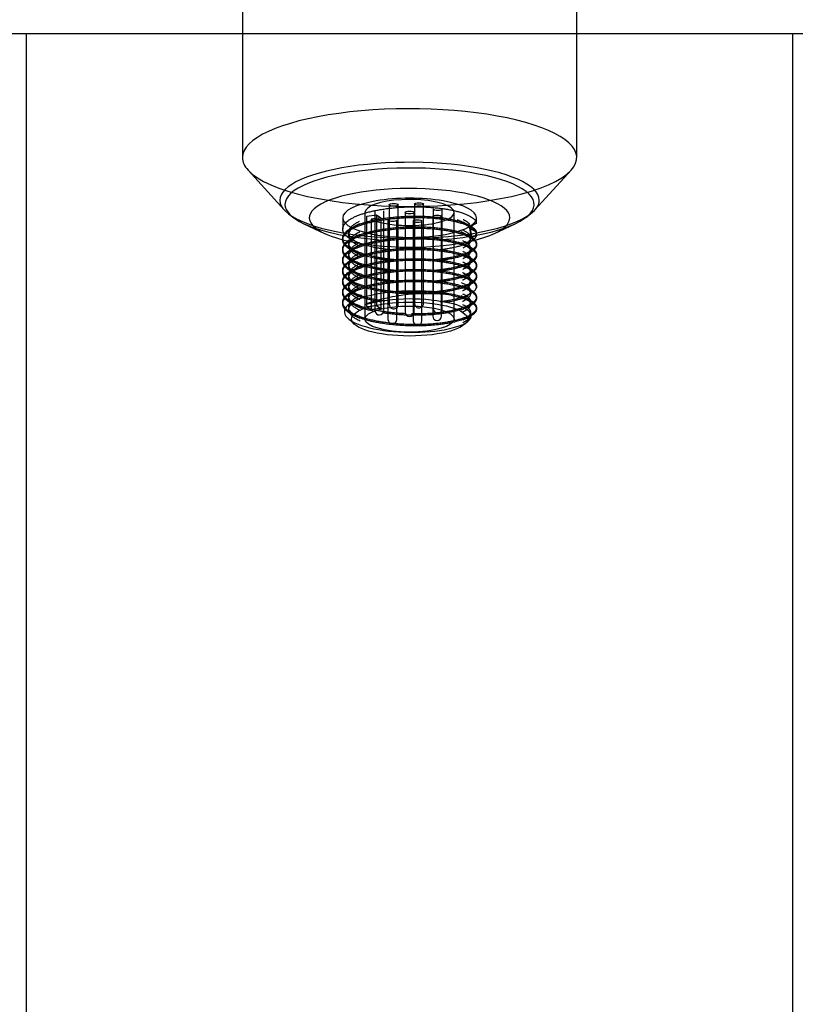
# Model space of a CAD drawing. Header units: millimetres. Extents: x -177 to 471, y -85 to 200.
# Tile 117 of 222: x -140 to -133, y 96 to 105. Entities that reach past the tile are written whole.
import ezdxf
from ezdxf.lldxf.tags import DXFTag

# ---------------------------------------------------------------- set-up
doc = ezdxf.new("R2010")
doc.units = ezdxf.units.MM
for name, color, linetype in [('Default', 7, 'Continuous'), ('ELBOW_2.5_1', 7, 'Continuous'), ('P5_A', 7, 'Continuous'), ('TANK_1', 7, 'Continuous')]:
    doc.layers.add(name, color=color, linetype=linetype)
tags = doc.linetypes.add('HIDDEN2', pattern=[4.7625, 3.175, -1.5875]).pattern_tags.tags
tags[6:7] = [DXFTag(74, 4), DXFTag(75, 0), DXFTag(340, '0'), DXFTag(46, 0.0), DXFTag(50, 0.0), DXFTag(44, 0.0), DXFTag(45, 0.0)]
tags[4:5] = [DXFTag(74, 4), DXFTag(75, 0), DXFTag(340, '0'), DXFTag(46, 0.0), DXFTag(50, 0.0), DXFTag(44, 0.0), DXFTag(45, 0.0)]

# ---------------------------------------------------------------- blocks, each defined once
blk = doc.blocks.new('SE1')
at = {"layer": 'ELBOW_2.5_1', "color": 7, "linetype": 'HIDDEN2'}
for p, q in [((-139.9485, 105.0833), (-139.9485, 103.0833)), ((-133.0705, 103.0833), (-133.0705, 105.0833))]:
    blk.add_line(p, q, dxfattribs=at)
for points, knots in [([(-139.9485, 103.0833), (-139.9485, 102.8943), (-139.9485, 102.4286), (-139.9485, 101.5837), (-139.9486, 100.6154), (-139.9487, 99.6454), (-139.9489, 98.6867), (-139.9491, 97.7391), (-139.9493, 96.8059), (-139.9496, 95.8894), (-139.9499, 94.9921), (-139.9503, 94.1162), (-139.9507, 93.2643), (-139.9511, 92.4385), (-139.9515, 91.6411), (-139.952, 90.8741), (-139.9525, 90.1396), (-139.9531, 89.4396), (-139.9537, 88.776), (-139.9543, 88.1505), (-139.9549, 87.5648), (-139.9555, 87.0205), (-139.9562, 86.519), (-139.9569, 86.0618), (-139.9576, 85.65), (-139.9583, 85.285), (-139.9591, 84.9677), (-139.9598, 84.6994), (-139.9605, 84.4811), (-139.9613, 84.3199), (-139.9619, 84.2173), (-139.9622, 84.1793), (-139.9623, 84.1695)], [0, 0, 0, 0, 0.0169461, 0.0491539, 0.0813642, 0.1135745, 0.1457847, 0.1779947, 0.2102045, 0.242414, 0.2746232, 0.306832, 0.3390403, 0.371248, 0.4034549, 0.4356609, 0.4678658, 0.5000692, 0.5322708, 0.5644701, 0.5966662, 0.6288581, 0.6610443, 0.6932223, 0.7253883, 0.7575361, 0.7896543, 0.8217216, 0.8536927, 0.8854598, 0.9135408, 0.9365942, 0.9365942, 0.9365942, 0.9365942]), ([(-133.2306, 83.1036), (-133.2194, 83.1388), (-133.1878, 83.2384), (-133.1494, 83.4148), (-133.1186, 83.5983), (-133.1023, 83.7386), (-133.094, 83.8376), (-133.0899, 83.9066), (-133.0877, 83.9564), (-133.0865, 83.9956), (-133.0857, 84.0308), (-133.085, 84.0705), (-133.0843, 84.13), (-133.0836, 84.2313), (-133.0828, 84.3943), (-133.0821, 84.6062), (-133.0813, 84.8703), (-133.0805, 85.1808), (-133.0798, 85.5379), (-133.0791, 85.9411), (-133.0784, 86.3895), (-133.0777, 86.882), (-133.077, 87.4174), (-133.0764, 87.9944), (-133.0758, 88.6114), (-133.0752, 89.2668), (-133.0747, 89.9589), (-133.0741, 90.6858), (-133.0736, 91.4456), (-133.0732, 92.2364), (-133.0728, 93.056), (-133.0724, 93.9022), (-133.072, 94.7728), (-133.0717, 95.6655), (-133.0714, 96.578), (-133.0711, 97.5076), (-133.0709, 98.4523), (-133.0708, 99.4087), (-133.0706, 100.3768), (-133.0705, 101.3449), (-133.0705, 102.2683), (-133.0705, 102.8064), (-133.0705, 103.0833)], [0, 0, 0, 0, 0.003311, 0.010997, 0.017334, 0.021942, 0.0254, 0.028566, 0.032085, 0.036649, 0.043253, 0.053776, 0.073052, 0.105186, 0.136576, 0.169773, 0.202388, 0.23479, 0.267099, 0.299358, 0.331589, 0.363802, 0.396005, 0.4282, 0.460389, 0.492575, 0.524757, 0.556938, 0.589116, 0.621294, 0.65347, 0.685645, 0.71782, 0.749994, 0.782168, 0.814341, 0.846514, 0.878687, 0.91086, 0.943033, 0.975205, 1, 1, 1, 1])]:
    blk.add_open_spline(points, degree=3, knots=knots, dxfattribs=at)
at = {"layer": 'P5_A', "color": 7, "linetype": 'Continuous'}
for p, q in [((-135.0095, 103.9709), (-135.0095, 106.9163)), ((-138.0095, 105.8794), (-138.0095, 103.9709)), ((-137.9593, 103.8584), (-137.6349, 103.501)), ((-135.3841, 103.501), (-135.0597, 103.8584)), ((-137.5948, 103.4651), (-137.5516, 103.4326)), ((-137.1095, 103.4306), (-137.1095, 103.3297)), ((-136.8942, 103.3983), (-136.8942, 103.4464)), ((-135.9649, 103.3539), (-135.9102, 103.385)), ((-135.9642, 103.3546), (-135.9102, 103.3852)), ((-135.9102, 103.385), (-135.9102, 103.3852)), ((-135.9095, 103.3762), (-135.9095, 103.4306)), ((-135.4674, 103.4326), (-135.4242, 103.4651)), ((-137.4579, 103.3779), (-137.2729, 103.2912)), ((-136.9592, 103.3756), (-137.0054, 103.354)), ((-136.0038, 103.284), (-136.0479, 103.3048)), ((-135.746, 103.2912), (-135.5611, 103.3779)), ((-137.1095, 103.246), (-137.1095, 103.2341)), ((-136.9549, 103.282), (-137.0009, 103.2605)), ((-135.9979, 103.1859), (-136.0424, 103.2068)), ((-135.9095, 103.2819), (-135.9095, 103.2935)), ((-137.1095, 103.1504), (-137.1095, 103.1384)), ((-135.9095, 103.1863), (-135.9095, 103.1982)), ((-137.1095, 103.0547), (-137.1095, 103.0428)), ((-135.9895, 103.0866), (-136.0349, 103.1079)), ((-135.9095, 103.0906), (-135.9095, 103.1026)), ((-137.1095, 102.9592), (-137.1095, 102.9472)), ((-136.9466, 102.9989), (-136.9911, 102.978)), ((-135.9842, 102.9885), (-136.0302, 103.01)), ((-135.9095, 102.995), (-135.9095, 103.0069)), ((-137.1095, 102.8635), (-137.1095, 102.8515)), ((-136.9558, 102.8991), (-137.0014, 102.8777)), ((-135.9842, 102.8929), (-136.0304, 102.9145)), ((-135.9095, 102.8994), (-135.9095, 102.9113)), ((-137.1095, 102.7679), (-137.1095, 102.7559)), ((-136.9594, 102.8018), (-137.0055, 102.7801)), ((-135.9903, 102.8), (-136.0361, 102.8215)), ((-135.9095, 102.8037), (-135.9095, 102.8157)), ((-136.9565, 102.7075), (-137.0026, 102.6859)), ((-136.0013, 102.7092), (-136.0462, 102.7303)), ((-135.9095, 102.7081), (-135.9095, 102.7201)), ((-137.1095, 102.6722), (-137.1095, 102.6603)), ((-136.7403, 102.599), (-136.7403, 102.6176)), ((-136.7031, 102.6244), (-136.7031, 102.5184)), ((-136.6231, 102.5184), (-136.6231, 102.6257)), ((-136.5495, 102.6385), (-136.5495, 102.5851)), ((-136.4695, 102.5851), (-136.4695, 102.6385)), ((-136.3981, 102.5074), (-136.3981, 102.6318)), ((-136.3022, 102.6221), (-136.3022, 102.5499)), ((-136.2964, 102.6211), (-136.2964, 102.6166)), ((-136.2222, 102.5499), (-136.2222, 102.5959)), ((-137.0609, 102.5269), (-137.0046, 102.4756)), ((-136.4781, 102.5603), (-136.4781, 102.5074)), ((-136.0144, 102.4756), (-135.982, 102.5051))]:
    blk.add_line(p, q, dxfattribs=at)
at = {"layer": 'P5_A', "color": 7, "linetype": 'HIDDEN2'}
for p, q in [((-136.9095, 103.4784), (-136.9095, 102.5221)), ((-136.8203, 103.4923), (-136.8203, 102.599)), ((-136.7403, 102.6176), (-136.7403, 103.4923)), ((-136.6913, 103.5473), (-136.6913, 102.654)), ((-136.6113, 102.654), (-136.6113, 103.5473)), ((-136.5495, 103.4784), (-136.5495, 102.6385)), ((-136.4695, 102.6385), (-136.4695, 103.4784)), ((-136.4647, 103.5549), (-136.4647, 102.6616)), ((-136.3847, 102.6616), (-136.3847, 103.5549)), ((-136.2964, 103.5099), (-136.2964, 102.6211)), ((-136.2164, 102.6166), (-136.2164, 103.5099)), ((-136.1095, 102.5221), (-136.1095, 103.4784)), ((-136.8942, 103.4464), (-136.8051, 103.4575)), ((-136.8942, 102.6336), (-136.8942, 103.3983)), ((-136.7659, 103.4306), (-136.8551, 103.4195)), ((-136.8551, 103.4195), (-136.8551, 102.6067)), ((-136.8051, 103.4575), (-136.7659, 103.4306)), ((-136.8051, 103.4575), (-136.8051, 102.6446)), ((-136.7659, 103.4306), (-136.7659, 102.6177)), ((-136.7031, 103.4117), (-136.7031, 102.6244)), ((-136.6231, 102.6257), (-136.6231, 103.4117)), ((-136.4781, 103.4008), (-136.4781, 102.5603)), ((-136.3981, 102.6318), (-136.3981, 103.4008)), ((-136.3022, 103.4432), (-136.3022, 102.6221)), ((-136.2222, 102.5959), (-136.2222, 103.4432)), ((-135.971, 103.3402), (-135.9583, 103.2634)), ((-135.9528, 103.2808), (-135.9648, 103.3539)), ((-135.9102, 103.3015), (-135.9642, 103.3307)), ((-135.9523, 103.2579), (-135.9642, 103.3307)), ((-136.9993, 103.1234), (-136.9534, 103.1018)), ((-137.0057, 102.8395), (-136.9595, 102.8178)), ((-136.9987, 102.6449), (-136.9528, 102.6234)), ((-136.8942, 102.6336), (-136.8051, 102.6446)), ((-136.7659, 102.6177), (-136.8551, 102.6067)), ((-136.8051, 102.6446), (-136.7659, 102.6177)), ((-137.0022, 102.5509), (-136.9566, 102.5295)), ((-136.0298, 102.514), (-135.9836, 102.5357))]:
    blk.add_line(p, q, dxfattribs=at)
at = {"layer": 'P5_A', "color": 7, "linetype": 'Continuous'}
for centre, radius, start, end in [((-136.4995, 101.0423), 1.6601, 76.70674, 104.32631), ((-136.3508, 101.0572), 1.6926, 82.76854, 108.80752), ((-136.7803, 102.599), 0.04, 184.64559, 0), ((-136.6513, 102.654), 0.04, 221.08856, 331.3701), ((-136.4247, 102.6616), 0.04, 216.05527, 316.8106), ((-136.2564, 102.6166), 0.04, 180, 339.39456), ((-136.6631, 102.5184), 0.04, 180, 0), ((-136.5095, 102.5851), 0.04, 180, 0), ((-136.4381, 102.5074), 0.04, 180, 0), ((-136.2622, 102.5499), 0.04, 180, 0)]:
    blk.add_arc(centre, radius, start, end, dxfattribs=at)
at = {"layer": 'P5_A', "color": 7, "linetype": 'HIDDEN2'}
for centre, start, end in [((-136.7803, 102.599), 180, 184.64559), ((-136.6513, 102.654), 180, 221.08856), ((-136.6513, 102.654), 331.3701, 0), ((-136.4247, 102.6616), 180, 216.05527), ((-136.4247, 102.6616), 316.8106, 0), ((-136.2564, 102.6166), 339.39456, 0)]:
    blk.add_arc(centre, 0.04, start, end, dxfattribs=at)
at = {"layer": 'P5_A', "color": 7, "linetype": 'Continuous'}
for centre, major_axis, ratio, start_param, end_param in [((-136.5095, 103.9709), (-1.5, 0), 0.292372, 2.882154, 6.283185), ((-136.5095, 103.9709), (-1.5, 0), 0.292372, 0, 0.259439), ((-136.5095, 103.5884), (1.1644, 0), 0.292372, 0, 3.512167), ((-136.5095, 103.5509), (-1.118, 0), 0.292372, 2.583533, 6.283185), ((-136.5095, 103.4306), (0.9, 0), 0.292372, 0, 3.982661), ((-136.5095, 103.4306), (0.6, 0), 0.292372, 0, 3.141593), ((-136.5095, 103.5884), (1.1644, 0), 0.292372, 5.912611, 6.283185), ((-136.5095, 103.5509), (-1.118, 0), 0.292372, 0, 0.558059), ((-136.5095, 103.4306), (0.9, 0), 0.292372, 5.424585, 6.283185), ((-136.5095, 103.0449), (0.5939, 0.355), 0.239784, -0.142361, -0.094328), ((-136.5095, 103.4784), (0.4, 0), 0.292372, 4.454924, 4.612222), ((-136.5095, 103.4784), (0.4, 0), 0.292372, -1.050558, -1.026055), ((-136.5095, 103.6244), (-0.5959, 0.3472), 0.201208, 3.258295, 3.306328), ((-136.5095, 102.5986), (-0.6, 0), 0.292372, 4.044247, 4.835483)]:
    blk.add_ellipse(centre, major_axis=major_axis, ratio=ratio, start_param=start_param, end_param=end_param, dxfattribs=at)
at = {"layer": 'P5_A', "color": 7, "linetype": 'HIDDEN2'}
for centre, major_axis, ratio, start_param, end_param in [((-136.5095, 103.9709), (-1.5, 0), 0.292372, 0.259439, 2.882154), ((-136.5095, 103.4784), (0.4, 0), 0.292372, 5.257131, 9.424778), ((-136.7803, 103.4923), (0.04, 0), 0.292372, 2.967978, 3.141593), ((-136.2564, 103.5099), (0.04, 0), 0.292372, 3.141593, 6.283185), ((-136.5095, 103.5884), (1.1644, 0), 0.292372, 3.512167, 5.912611), ((-136.5095, 103.4306), (0.6, 0), 0.292372, 3.141593, 6.283185), ((-136.5095, 103.4784), (0.4, 0), 0.292372, 3.669264, 4.454924), ((-136.6631, 103.4117), (0.04, 0), 0.292372, 3.141593, 6.283185), ((-136.5095, 103.5509), (-1.118, 0), 0.292372, 0.558059, 1.374178), ((-136.5095, 103.4784), (0.4, 0), 0.292372, 4.612222, 5.232627), ((-136.5095, 103.5509), (-1.118, 0), 0.292372, 1.819362, 2.583533), ((-135.9567, 103.3426), (0.0143, 0.0023), 0.955202, 3.141593, 4.008251), ((-136.5095, 103.4306), (0.9, 0), 0.292372, 3.982661, 5.424585), ((-136.5095, 103.6244), (-0.5959, 0.3472), 0.201208, 2.878306, 3.258295), ((-136.5095, 102.6655), (-0.4, 0), 0.292372, 0.277016, 0.527671)]:
    blk.add_ellipse(centre, major_axis=major_axis, ratio=ratio, start_param=start_param, end_param=end_param, dxfattribs=at)
for centre, major_axis in [((-136.4247, 103.5549), (0.04, 0)), ((-136.6513, 103.5473), (0.04, 0)), ((-136.5095, 103.4784), (-0.04, 0)), ((-136.4381, 103.4008), (0.04, 0)), ((-136.2622, 103.4432), (0.04, 0))]:
    blk.add_ellipse(centre, major_axis=major_axis, ratio=0.292372, dxfattribs=at)
at = {"layer": 'P5_A', "color": 7, "linetype": 'Continuous'}
for major_axis in [(0.52, 0), (0.4, 0)]:
    blk.add_ellipse((-136.5095, 102.5221), major_axis=major_axis, ratio=0.292372, dxfattribs=at)
for points, weights, knots in [([(-137.1095, 103.3293), (-137.1101, 103.433), (-136.8341, 103.4925), (-136.5427, 103.5552), (-136.2348, 103.5168), (-135.9268, 103.4784), (-135.9102, 103.3852)], [0.988292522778, 0.872160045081, 1, 0.866025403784, 1, 0.866025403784, 1], [0.93947741, 0.93947741, 0.93947741, 0.95902622, 0.95902622, 0.97951311, 0.97951311, 1, 1, 1]), ([(-137.1095, 103.2338), (-137.1099, 103.3374), (-136.8341, 103.3968), (-136.5427, 103.4596), (-136.2348, 103.4212), (-135.9268, 103.3828), (-135.9102, 103.2896), (-135.9031, 103.25), (-135.9648, 103.2149)], [0.988108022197, 0.872261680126, 1, 0.866025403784, 1, 0.866025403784, 1, 0.938347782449, 0.933437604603], [0.8165716, 0.8165716, 0.8165716, 0.83610487, 0.83610487, 0.85659176, 0.85659176, 0.87707865, 0.87707865, 0.88650627, 0.88650627, 0.88650627]), ([(-137.0052, 103.354), (-136.9366, 103.3867), (-136.8341, 103.4088), (-136.5427, 103.4715), (-136.2348, 103.4331), (-135.9268, 103.3947), (-135.9102, 103.3015)], [0.936541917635, 0.94838841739, 1, 0.866025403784, 1, 0.866025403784, 1], [0.94525521, 0.94525521, 0.94525521, 0.95409692, 0.95409692, 0.97704846, 0.97704846, 1, 1, 1]), ([(-137.1095, 103.1502), (-137.1097, 103.2538), (-136.8341, 103.3131), (-136.5427, 103.3759), (-136.2348, 103.3375), (-135.9268, 103.2991), (-135.9102, 103.2059), (-135.9095, 103.2019), (-135.9095, 103.1979)], [0.988011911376, 0.872314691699, 1, 0.866025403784, 1, 0.866025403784, 1, 0.993384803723, 0.987422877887], [0.7945136, 0.7945136, 0.7945136, 0.8163877, 0.8163877, 0.83933924, 0.83933924, 0.86229077, 0.86229077, 0.86342404, 0.86342404, 0.86342404]), ([(-137.1003, 103.1053), (-137.107, 103.1173), (-137.1088, 103.1293), (-137.1254, 103.2384), (-136.8341, 103.3012), (-136.5427, 103.364), (-136.2348, 103.3256), (-135.9268, 103.2872), (-135.9102, 103.194), (-135.9095, 103.1903), (-135.9095, 103.1867)], [0.970656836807, 0.98322902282, 1, 0.866025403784, 1, 0.866025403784, 1, 0.866025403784, 1, 0.994006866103, 0.988549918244], [0.69013207, 0.69013207, 0.69013207, 0.69269662, 0.69269662, 0.71318351, 0.71318351, 0.73367041, 0.73367041, 0.7541573, 0.7541573, 0.75507375, 0.75507375, 0.75507375]), ([(-137.1095, 103.0548), (-137.1094, 103.1582), (-136.8341, 103.2175), (-136.5427, 103.2803), (-136.2348, 103.2419), (-135.9268, 103.2035), (-135.9102, 103.1103), (-135.9095, 103.1066), (-135.9095, 103.1029)], [0.987744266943, 0.872462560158, 1, 0.866025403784, 1, 0.866025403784, 1, 0.993882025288, 0.988322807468], [0.6568297, 0.6568297, 0.6568297, 0.67867847, 0.67867847, 0.70163001, 0.70163001, 0.72458155, 0.72458155, 0.72562963, 0.72562963, 0.72562963]), ([(-137.1095, 103.0424), (-137.1101, 103.1461), (-136.8341, 103.2056), (-136.5427, 103.2683), (-136.2348, 103.2299), (-135.9268, 103.1915), (-135.9102, 103.0983), (-135.9032, 103.0591), (-135.9637, 103.0242)], [0.988302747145, 0.872154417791, 1, 0.866025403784, 1, 0.866025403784, 1, 0.938888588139, 0.933528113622], [0.5707125, 0.5707125, 0.5707125, 0.59026216, 0.59026216, 0.61074905, 0.61074905, 0.63123595, 0.63123595, 0.64058087, 0.64058087, 0.64058087]), ([(-136.0357, 103.2278), (-135.9705, 103.1983), (-135.9642, 103.1633), (-135.9622, 103.1522), (-135.9665, 103.1413)], [0.933644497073, 0.939518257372, 1, 0.98003769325, 0.966024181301], [0.75201812, 0.75201812, 0.75201812, 0.761009, 0.761009, 0.76397649, 0.76397649, 0.76397649]), ([(-137.1095, 102.9588), (-137.1099, 103.0625), (-136.8341, 103.1219), (-136.5427, 103.1846), (-136.2348, 103.1462), (-135.9268, 103.1078), (-135.9102, 103.0146), (-135.9095, 103.0108), (-135.9095, 103.0069)], [0.988150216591, 0.87223842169, 1, 0.866025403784, 1, 0.866025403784, 1, 0.99360919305, 0.987828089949], [0.51908208, 0.51908208, 0.51908208, 0.54096925, 0.54096925, 0.56392079, 0.56392079, 0.58687232, 0.58687232, 0.58796715, 0.58796715, 0.58796715]), ([(-137.1095, 102.9467), (-137.1102, 103.0505), (-136.8341, 103.1099), (-136.5427, 103.1727), (-136.2348, 103.1343), (-135.9268, 103.0959), (-135.9102, 103.0027), (-135.9095, 102.999), (-135.9095, 102.9953)], [0.98831573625, 0.872147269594, 1, 0.866025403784, 1, 0.866025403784, 1, 0.993874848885, 0.988309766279], [0.44779005, 0.44779005, 0.44779005, 0.46734081, 0.46734081, 0.4878277, 0.4878277, 0.5083146, 0.5083146, 0.50925123, 0.50925123, 0.50925123]), ([(-137.1095, 102.8628), (-137.1107, 102.9667), (-136.8341, 103.0263), (-136.5427, 103.089), (-136.2348, 103.0506), (-135.9268, 103.0122), (-135.9102, 102.919), (-135.9095, 102.9152), (-135.9095, 102.9113)], [0.988693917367, 0.871939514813, 1, 0.866025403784, 1, 0.866025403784, 1, 0.993658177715, 0.987916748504], [0.38132165, 0.38132165, 0.38132165, 0.40326002, 0.40326002, 0.42621156, 0.42621156, 0.4491631, 0.4491631, 0.45024953, 0.45024953, 0.45024953]), ([(-137.0788, 102.7914), (-137.1048, 102.8164), (-137.1088, 102.8424), (-137.1254, 102.9515), (-136.8341, 103.0143), (-136.5427, 103.0771), (-136.2348, 103.0387), (-135.9268, 103.0003), (-135.9102, 102.9071), (-135.9051, 102.8784), (-135.937, 102.8514)], [0.947807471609, 0.964493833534, 1, 0.866025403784, 1, 0.866025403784, 1, 0.866025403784, 1, 0.954525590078, 0.939921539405], [0.3185031, 0.3185031, 0.3185031, 0.32393257, 0.32393257, 0.34441946, 0.34441946, 0.36490635, 0.36490635, 0.38539324, 0.38539324, 0.39234702, 0.39234702, 0.39234702]), ([(-137.0513, 102.6739), (-137.103, 102.7088), (-137.1088, 102.7468), (-137.1254, 102.8559), (-136.8341, 102.9187), (-136.5427, 102.9814), (-136.2348, 102.943), (-135.9268, 102.9046), (-135.9102, 102.8114), (-135.9095, 102.8076), (-135.9095, 102.8038)], [0.936814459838, 0.948971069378, 1, 0.866025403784, 1, 0.866025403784, 1, 0.866025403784, 1, 0.993677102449, 0.987951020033], [0.19320806, 0.19320806, 0.19320806, 0.20101122, 0.20101122, 0.22149811, 0.22149811, 0.241985, 0.241985, 0.26247189, 0.26247189, 0.26343877, 0.26343877, 0.26343877]), ([(-137.1095, 102.7677), (-137.1097, 102.8712), (-136.8341, 102.9306), (-136.5427, 102.9934), (-136.2348, 102.955), (-135.9268, 102.9166), (-135.9102, 102.8234), (-135.9095, 102.8197), (-135.9095, 102.8161)], [0.988011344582, 0.872315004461, 1, 0.866025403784, 1, 0.866025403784, 1, 0.993977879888, 0.988497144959], [0.24367675, 0.24367675, 0.24367675, 0.2655508, 0.2655508, 0.28850233, 0.28850233, 0.31145387, 0.31145387, 0.31248554, 0.31248554, 0.31248554]), ([(-137.0906, 102.613), (-137.1059, 102.6319), (-137.1088, 102.6511), (-137.1254, 102.7603), (-136.8341, 102.823), (-136.5427, 102.8858), (-136.2348, 102.8474), (-135.9268, 102.809), (-135.9102, 102.7158), (-135.9049, 102.6861), (-135.9392, 102.6583)], [0.957367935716, 0.973404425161, 1, 0.866025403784, 1, 0.866025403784, 1, 0.866025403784, 1, 0.952991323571, 0.93897122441], [0.07402297, 0.07402297, 0.07402297, 0.07808987, 0.07808987, 0.09857676, 0.09857676, 0.11906365, 0.11906365, 0.13955054, 0.13955054, 0.14673893, 0.14673893, 0.14673893]), ([(-137.0048, 102.7805), (-136.9363, 102.813), (-136.8341, 102.835), (-136.5427, 102.8978), (-136.2348, 102.8594), (-135.9268, 102.821), (-135.9102, 102.7278), (-135.9095, 102.7238), (-135.9095, 102.7198)], [0.936612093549, 0.948540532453, 1, 0.866025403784, 1, 0.866025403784, 1, 0.993402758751, 0.987455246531], [0.11902592, 0.11902592, 0.11902592, 0.12784157, 0.12784157, 0.15079311, 0.15079311, 0.17374465, 0.17374465, 0.17487484, 0.17487484, 0.17487484]), ([(-135.9935, 102.8927), (-135.968, 102.8733), (-135.9642, 102.8525), (-135.9593, 102.8248), (-135.9927, 102.7991)], [0.946512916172, 0.963084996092, 1, 0.951528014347, 0.938130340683], [0.37814922, 0.37814922, 0.37814922, 0.38380868, 0.38380868, 0.39123994, 0.39123994, 0.39123994]), ([(-136.5832, 102.7727), (-136.3994, 102.7842), (-136.2348, 102.7637), (-135.9268, 102.7253), (-135.9102, 102.6321), (-135.9095, 102.6282), (-135.9095, 102.6242)], [0.934328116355, 0.923625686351, 1, 0.866025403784, 1, 0.993472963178, 0.987581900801], [0, 0, 0, 0.01308388, 0.01308388, 0.03603542, 0.03603542, 0.03715358, 0.03715358, 0.03715358]), ([(-135.9693, 102.7708), (-135.9655, 102.7639), (-135.9642, 102.7569), (-135.9599, 102.7329), (-135.9846, 102.7102)], [0.976942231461, 0.987259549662, 1, 0.957755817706, 0.942152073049], [0.258617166, 0.258617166, 0.258617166, 0.260570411, 0.260570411, 0.267046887, 0.267046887, 0.267046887]), ([(-136.1378, 102.7363), (-135.9233, 102.6937), (-135.9102, 102.6202), (-135.9073, 102.6038), (-135.9166, 102.5878)], [0.959045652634, 0.891252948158, 1, 0.973595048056, 0.957598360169], [0, 0, 0, 0.01662919, 0.01662919, 0.02066694, 0.02066694, 0.02066694]), ([(-136.0353, 102.7495), (-135.9705, 102.7201), (-135.9642, 102.6852), (-135.9624, 102.6747), (-135.9661, 102.6644)], [0.933674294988, 0.939669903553, 1, 0.981143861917, 0.96759550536], [0.15456318, 0.15456318, 0.15456318, 0.16353151, 0.16353151, 0.16633456, 0.16633456, 0.16633456]), ([(-136.0326, 102.6287), (-135.9704, 102.5997), (-135.9642, 102.5656), (-135.9625, 102.5558), (-135.9657, 102.5461)], [0.933951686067, 0.940943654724, 1, 0.982237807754, 0.969185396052], [0.00503992, 0.00503992, 0.00503992, 0.01409388, 0.01409388, 0.01681701, 0.01681701, 0.01681701])]:
    blk.add_rational_spline(points, weights, degree=2, knots=knots, dxfattribs=at)
for points, weights in [([(-137.0451, 103.3335), (-137.0231, 103.3692), (-136.9586, 103.3998)], [0.951700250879, 0.924480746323, 0.93690803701]), ([(-136.0293, 103.4161), (-135.9853, 103.395), (-135.9706, 103.3707)], [0.934359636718, 0.940416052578, 0.973704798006]), ([(-137.0133, 103.2716), (-136.9907, 103.2891), (-136.9572, 103.3048)], [0.934521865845, 0.930507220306, 0.937172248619]), ([(-136.0364, 103.3237), (-135.974, 103.2957), (-135.965, 103.2624)], [0.933576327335, 0.938862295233, 0.993722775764]), ([(-137.0554, 103.1088), (-137.055, 103.1641), (-136.9545, 103.2105)], [0.987394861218, 0.916973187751, 0.937743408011]), ([(-136.0327, 103.1308), (-135.9758, 103.1043), (-135.9657, 103.0734)], [0.933944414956, 0.940298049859, 0.989979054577]), ([(-137.0428, 103.0475), (-137.0459, 103.052), (-137.0482, 103.0566)], [0.963331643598, 0.967944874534, 0.97326003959]), ([(-137.0471, 103.0432), (-137.0254, 103.0826), (-136.9525, 103.1158)], [0.954463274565, 0.922493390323, 0.938171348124]), ([(-136.0352, 103.108), (-136.0162, 103.0994), (-136.002, 103.09)], [0.933689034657, 0.935460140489, 0.941869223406]), ([(-136.0313, 103.0345), (-135.9791, 103.0099), (-135.967, 102.9813)], [0.934097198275, 0.940456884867, 0.984110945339]), ([(-135.9764, 103.1013), (-135.9823, 103.0943), (-135.9908, 103.0874)], [0.948804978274, 0.942653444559, 0.938898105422]), ([(-135.9637, 103.0397), (-135.9628, 103.0275), (-135.9695, 103.0156)], [0.992719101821, 0.972140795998, 0.958654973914]), ([(-137.0435, 102.9534), (-137.0204, 102.9885), (-136.9562, 103.0184)], [0.949806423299, 0.924447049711, 0.937381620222]), ([(-137.0201, 102.9553), (-136.993, 102.9784), (-136.9472, 102.9986)], [0.936055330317, 0.928609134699, 0.939385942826]), ([(-137.0468, 102.8523), (-137.025, 102.8914), (-136.9529, 102.9243)], [0.954107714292, 0.922684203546, 0.938069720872]), ([(-137.0152, 102.8637), (-136.9924, 102.8818), (-136.9579, 102.8981)], [0.934884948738, 0.930264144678, 0.937047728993]), ([(-136.0338, 102.94), (-135.9911, 102.9204), (-135.9741, 102.8978)], [0.933825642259, 0.938240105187, 0.96662617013]), ([(-135.9704, 102.9183), (-135.9783, 102.9052), (-135.9951, 102.8929)], [0.956912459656, 0.943045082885, 0.937223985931]), ([(-136.9786, 102.8159), (-136.9689, 102.8212), (-136.9582, 102.8262)], [0.933887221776, 0.934875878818, 0.936982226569]), ([(-136.9586, 102.7934), (-136.9677, 102.7977), (-136.976, 102.8022)], [0.933267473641, 0.932816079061, 0.933164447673]), ([(-136.0446, 102.8491), (-135.9794, 102.8218), (-135.9665, 102.7889)], [0.93310440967, 0.935216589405, 0.985975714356]), ([(-137.0365, 102.7523), (-137.0407, 102.7573), (-137.044, 102.7624)], [0.955485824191, 0.959889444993, 0.965155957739]), ([(-136.956, 102.6966), (-137.0023, 102.7182), (-137.0276, 102.7428)], [0.933410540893, 0.930579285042, 0.947896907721]), ([(-136.9998, 102.6836), (-136.9814, 102.6958), (-136.9575, 102.707)], [0.933110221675, 0.932380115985, 0.937116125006]), ([(-136.9787, 102.7202), (-136.9613, 102.7297), (-136.9406, 102.7385)], [0.933880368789, 0.935650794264, 0.941033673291]), ([(-135.9782, 102.621), (-135.9834, 102.6153), (-135.9903, 102.6097)], [0.946999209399, 0.942245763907, 0.939107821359])]:
    blk.add_rational_spline(points, weights, degree=2, dxfattribs=at)
for points in [[(-136.0364, 103.3916), (-136.0504, 103.3982), (-136.0644, 103.4049), (-136.0784, 103.4115)], [(-136.9464, 103.1902), (-136.9615, 103.1831), (-136.9766, 103.1761), (-136.9918, 103.1689)], [(-136.9388, 103.0978), (-136.9536, 103.0909), (-136.9684, 103.0839), (-136.9832, 103.077)]]:
    blk.add_open_spline(points, degree=3, dxfattribs=at)
at = {"layer": 'P5_A', "color": 7, "linetype": 'HIDDEN2'}
for points, weights in [([(-136.0431, 103.3984), (-135.9709, 103.3677), (-135.9642, 103.3307)], [0.933159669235, 0.936150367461, 1]), ([(-135.9665, 103.1413), (-135.978, 103.1122), (-136.0312, 103.0871)], [0.966024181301, 0.930603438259, 0.933188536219]), ([(-136.9543, 102.9827), (-137.019, 103.0125), (-137.0428, 103.0475)], [0.933521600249, 0.929084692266, 0.963331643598]), ([(-135.9908, 103.0874), (-136.0068, 103.0747), (-136.0314, 103.0631)], [0.938898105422, 0.931964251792, 0.933199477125]), ([(-135.9695, 103.0156), (-135.9841, 102.9896), (-136.0323, 102.9671)], [0.958654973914, 0.930564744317, 0.933246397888]), ([(-135.9951, 102.8929), (-136.0108, 102.8813), (-136.0338, 102.8708)], [0.937223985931, 0.931849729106, 0.9333338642]), ([(-136.0293, 102.914), (-136.008, 102.9038), (-135.9935, 102.8927)], [0.934356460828, 0.937271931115, 0.946512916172]), ([(-136.0384, 102.8226), (-135.9846, 102.7988), (-135.9693, 102.7708)], [0.933421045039, 0.937248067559, 0.976942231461]), ([(-135.9927, 102.7991), (-136.0092, 102.7864), (-136.0344, 102.7748)], [0.938130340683, 0.931647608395, 0.933376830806]), ([(-137.0553, 102.6292), (-137.0564, 102.6776), (-136.9787, 102.7202)], [0.989442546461, 0.926015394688, 0.933880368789]), ([(-137.0276, 102.7428), (-137.0325, 102.7475), (-137.0365, 102.7523)], [0.947896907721, 0.951301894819, 0.955485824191]), ([(-135.9879, 102.7249), (-136.0602, 102.6916), (-136.1829, 102.6717)], [0.933415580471, 0.938167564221, 0.998969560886]), ([(-135.9846, 102.7102), (-136.0025, 102.6938), (-136.0347, 102.6791)], [0.942152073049, 0.931147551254, 0.933393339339]), ([(-136.8362, 102.5935), (-136.9784, 102.6246), (-137.0513, 102.6739)], [0.976114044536, 0.920211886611, 0.936814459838]), ([(-136.9583, 102.5304), (-137.0277, 102.5632), (-137.0478, 102.6016)], [0.933278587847, 0.929775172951, 0.972434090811]), ([(-135.9661, 102.6644), (-135.9784, 102.6301), (-136.0477, 102.6017)], [0.96759550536, 0.925199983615, 0.934777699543]), ([(-135.9903, 102.6097), (-136.0077, 102.5957), (-136.0355, 102.5831)], [0.939107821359, 0.931368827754, 0.933456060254]), ([(-135.9657, 102.5461), (-135.9757, 102.5155), (-136.0316, 102.4893)], [0.969185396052, 0.930370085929, 0.933205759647])]:
    blk.add_rational_spline(points, weights, degree=2, dxfattribs=at)
for points, weights, knots in [([(-136.6174, 103.0524), (-136.705, 103.0594), (-136.7842, 103.0734), (-137.0922, 103.1277), (-137.1088, 103.2369), (-137.1184, 103.3002), (-137.0052, 103.354)], [0.945333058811, 0.961740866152, 1, 0.866025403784, 1, 0.917636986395, 0.936541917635], [0.90163958, 0.90163958, 0.90163958, 0.90819385, 0.90819385, 0.93114539, 0.93114539, 0.94525521, 0.94525521, 0.94525521]), ([(-136.6705, 103.1411), (-136.7296, 103.1475), (-136.7842, 103.1571), (-137.0922, 103.2114), (-137.1088, 103.3206), (-137.1095, 103.3249), (-137.1095, 103.3293)], [0.957268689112, 0.973322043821, 1, 0.866025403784, 1, 0.993865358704, 0.988292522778], [0.91397294, 0.91397294, 0.91397294, 0.91805243, 0.91805243, 0.93853932, 0.93853932, 0.93947741, 0.93947741, 0.93947741]), ([(-136.9577, 103.1756), (-137.0472, 103.2178), (-137.0547, 103.2675), (-137.0636, 103.326), (-136.9591, 103.3757)], [0.933312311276, 0.928532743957, 1, 0.9170576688, 0.9368128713], [0.92742419, 0.92742419, 0.92742419, 0.93838087, 0.93838087, 0.9510968, 0.9510968, 0.9510968]), ([(-136.9442, 103.1934), (-137.0466, 103.2377), (-137.0547, 103.2914), (-137.0579, 103.3125), (-137.0451, 103.3335)], [0.934424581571, 0.923287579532, 1, 0.968393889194, 0.951700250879], [0.92884861, 0.92884861, 0.92884861, 0.94025225, 0.94025225, 0.94495064, 0.94495064, 0.94495064]), ([(-136.049, 103.3052), (-135.9712, 103.2737), (-135.9642, 103.235), (-135.9567, 103.1933), (-136.033, 103.158)], [0.933017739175, 0.933593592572, 1, 0.928734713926, 0.933285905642], [0.86658094, 0.86658094, 0.86658094, 0.87676174, 0.87676174, 0.88768745, 0.88768745, 0.88768745]), ([(-136.6661, 103.045), (-136.7276, 103.0515), (-136.7842, 103.0615), (-137.0922, 103.1158), (-137.1088, 103.2249), (-137.1095, 103.2294), (-137.1095, 103.2338)], [0.95610560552, 0.972343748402, 1, 0.866025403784, 1, 0.993763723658, 0.988108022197], [0.79090199, 0.79090199, 0.79090199, 0.79513108, 0.79513108, 0.81561797, 0.81561797, 0.8165716, 0.8165716, 0.8165716]), ([(-136.9564, 103.0793), (-137.0471, 103.1217), (-137.0547, 103.1719), (-137.0638, 103.2319), (-136.9542, 103.2824)], [0.933386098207, 0.928011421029, 1, 0.91508385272, 0.937811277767], [0.804106, 0.804106, 0.804106, 0.8151426, 0.8151426, 0.82816114, 0.82816114, 0.82816114]), ([(-136.9349, 103.0938), (-137.0462, 103.1395), (-137.0547, 103.1958), (-137.0606, 103.2348), (-137.0133, 103.2716)], [0.935610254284, 0.919821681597, 1, 0.943067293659, 0.934521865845], [0.80883789, 0.80883789, 0.80883789, 0.82075675, 0.82075675, 0.82922005, 0.82922005, 0.82922005]), ([(-135.9648, 103.2149), (-136.0381, 103.1732), (-136.1849, 103.1496), (-136.212, 103.1452), (-136.2409, 103.1418)], [0.933437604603, 0.927677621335, 1, 0.985784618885, 0.974585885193], [0.88650627, 0.88650627, 0.88650627, 0.89756554, 0.89756554, 0.8997393, 0.8997393, 0.8997393]), ([(-136.0445, 103.2077), (-135.971, 103.1769), (-135.9642, 103.1394), (-135.9607, 103.12), (-135.9764, 103.1013)], [0.933107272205, 0.935529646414, 1, 0.965537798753, 0.948804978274], [0.74363949, 0.74363949, 0.74363949, 0.75352347, 0.75352347, 0.75880689, 0.75880689, 0.75880689]), ([(-135.965, 103.2624), (-135.9646, 103.2607), (-135.9642, 103.2589), (-135.9567, 103.2168), (-136.0345, 103.1812)], [0.993722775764, 0.99678419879, 1, 0.928056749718, 0.933379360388], [0.88002646, 0.88002646, 0.88002646, 0.8805045, 0.8805045, 0.89119918, 0.89119918, 0.89119918]), ([(-136.6326, 102.9581), (-136.712, 102.965), (-136.7842, 102.9778), (-137.0922, 103.0321), (-137.1088, 103.1412), (-137.1095, 103.1457), (-137.1095, 103.1502)], [0.948301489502, 0.96501511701, 1, 0.866025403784, 1, 0.993710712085, 0.988011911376], [0.76449127, 0.76449127, 0.76449127, 0.77048462, 0.77048462, 0.79343616, 0.79343616, 0.7945136, 0.7945136, 0.7945136]), ([(-137.0482, 103.0566), (-137.0532, 103.0664), (-137.0547, 103.0763), (-137.0641, 103.138), (-136.9485, 103.1893)], [0.97326003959, 0.984936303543, 1, 0.912853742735, 0.939079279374], [0.68959492, 0.68959492, 0.68959492, 0.69190434, 0.69190434, 0.70526477, 0.70526477, 0.70526477]), ([(-135.9095, 103.1979), (-135.91, 103.1101), (-136.1849, 103.0659), (-136.2426, 103.0566), (-136.3071, 103.0516)], [0.987422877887, 0.872640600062, 1, 0.970277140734, 0.953742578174], [0.86342404, 0.86342404, 0.86342404, 0.88524231, 0.88524231, 0.89033421, 0.89033421, 0.89033421]), ([(-135.9095, 103.1867), (-135.9085, 103.0984), (-136.1849, 103.0539), (-136.2016, 103.0513), (-136.2189, 103.0489)], [0.988549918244, 0.872018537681, 1, 0.991219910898, 0.983590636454], [0.75507375, 0.75507375, 0.75507375, 0.77464419, 0.77464419, 0.77598681, 0.77598681, 0.77598681]), ([(-136.6007, 102.8599), (-136.6973, 102.8668), (-136.7842, 102.8821), (-137.0922, 102.9365), (-137.1088, 103.0456), (-137.1095, 103.0502), (-137.1095, 103.0548)], [0.942460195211, 0.958169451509, 1, 0.866025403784, 1, 0.993562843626, 0.987744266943], [0.6256093, 0.6256093, 0.6256093, 0.6327754, 0.6327754, 0.65572694, 0.65572694, 0.6568297, 0.6568297, 0.6568297]), ([(-136.6735, 102.8545), (-136.731, 102.8608), (-136.7842, 102.8702), (-137.0922, 102.9245), (-137.1088, 103.0337), (-137.1095, 103.038), (-137.1095, 103.0424)], [0.95806691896, 0.973979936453, 1, 0.866025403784, 1, 0.993870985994, 0.988302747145], [0.54530949, 0.54530949, 0.54530949, 0.54928838, 0.54928838, 0.56977527, 0.56977527, 0.5707125, 0.5707125, 0.5707125]), ([(-136.7046, 102.9538), (-136.7456, 102.959), (-136.7842, 102.9658), (-137.0485, 103.0125), (-137.1003, 103.1053)], [0.967378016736, 0.980992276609, 1, 0.882796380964, 0.970656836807], [0.66930314, 0.66930314, 0.66930314, 0.67220973, 0.67220973, 0.69013207, 0.69013207, 0.69013207]), ([(-136.9554, 103.0071), (-137.0471, 103.0497), (-137.0547, 103.1002), (-137.0554, 103.1045), (-137.0554, 103.1088)], [0.933447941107, 0.927613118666, 1, 0.993369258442, 0.987394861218], [0.69050062, 0.69050062, 0.69050062, 0.70126125, 0.70126125, 0.70224694, 0.70224694, 0.70224694]), ([(-136.9548, 102.8873), (-137.0471, 102.93), (-137.0547, 102.9806), (-137.0645, 103.0453), (-136.9386, 103.0979)], [0.93348854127, 0.927366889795, 1, 0.909093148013, 0.941553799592], [0.55753066, 0.55753066, 0.55753066, 0.56866607, 0.56866607, 0.58260305, 0.58260305, 0.58260305]), ([(-136.9408, 102.905), (-137.0465, 102.9499), (-137.0547, 103.0045), (-137.0577, 103.0239), (-137.0471, 103.0432)], [0.934823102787, 0.922000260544, 1, 0.970919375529, 0.954463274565], [0.57017075, 0.57017075, 0.57017075, 0.58176576, 0.58176576, 0.58608872, 0.58608872, 0.58608872]), ([(-135.9095, 103.1029), (-135.9088, 103.0146), (-136.1849, 102.9703), (-136.2345, 102.9623), (-136.2894, 102.9574)], [0.988322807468, 0.872143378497, 1, 0.974332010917, 0.958499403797], [0.72562963, 0.72562963, 0.72562963, 0.74753309, 0.74753309, 0.75193034, 0.75193034, 0.75193034]), ([(-135.9657, 103.0734), (-135.9648, 103.0705), (-135.9642, 103.0677), (-135.9569, 103.027), (-136.0297, 102.9922)], [0.989979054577, 0.994786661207, 1, 0.930327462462, 0.933120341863], [0.64073852, 0.64073852, 0.64073852, 0.6415135, 0.6415135, 0.65187064, 0.65187064, 0.65187064]), ([(-136.002, 103.09), (-135.9686, 103.068), (-135.9642, 103.0438), (-135.9639, 103.0417), (-135.9637, 103.0397)], [0.941869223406, 0.957369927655, 1, 0.996254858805, 0.992719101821], [0.623749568, 0.623749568, 0.623749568, 0.630285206, 0.630285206, 0.630859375, 0.630859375, 0.630859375]), ([(-135.9095, 102.9113), (-135.9093, 102.8233), (-136.1849, 102.779), (-136.4762, 102.7322), (-136.7842, 102.7865), (-137.0922, 102.8409), (-137.1088, 102.95), (-137.1095, 102.9544), (-137.1095, 102.9588)], [0.987916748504, 0.87236722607, 1, 0.866025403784, 1, 0.866025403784, 1, 0.993786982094, 0.988150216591], [0.45024953, 0.45024953, 0.45024953, 0.47211464, 0.47211464, 0.49506617, 0.49506617, 0.51801771, 0.51801771, 0.51908208, 0.51908208, 0.51908208]), ([(-135.937, 102.8514), (-136.002, 102.7964), (-136.1849, 102.767), (-136.4762, 102.7202), (-136.7842, 102.7746), (-137.0922, 102.8289), (-137.1088, 102.938), (-137.1095, 102.9424), (-137.1095, 102.9467)], [0.939921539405, 0.911499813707, 1, 0.866025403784, 1, 0.866025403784, 1, 0.99387813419, 0.98831573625], [0.39234702, 0.39234702, 0.39234702, 0.40588014, 0.40588014, 0.42636703, 0.42636703, 0.44685392, 0.44685392, 0.44779005, 0.44779005, 0.44779005]), ([(-136.976, 102.8022), (-137.0481, 102.8409), (-137.0547, 102.885), (-137.0602, 102.921), (-137.0201, 102.9553)], [0.933164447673, 0.936200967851, 1, 0.947289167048, 0.936055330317], [0.43564675, 0.43564675, 0.43564675, 0.44542781, 0.44542781, 0.45350893, 0.45350893, 0.45350893]), ([(-136.9604, 102.8182), (-137.0473, 102.86), (-137.0547, 102.9089), (-137.0581, 102.9313), (-137.0435, 102.9534)], [0.933184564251, 0.92961968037, 1, 0.96655321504, 0.949806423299], [0.45180791, 0.45180791, 0.45180791, 0.46227026, 0.46227026, 0.46724227, 0.46724227, 0.46724227]), ([(-135.9095, 103.0069), (-135.9095, 102.9189), (-136.1849, 102.8746), (-136.244, 102.8651), (-136.3103, 102.8601)], [0.987828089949, 0.872416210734, 1, 0.969571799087, 0.952965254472], [0.58796715, 0.58796715, 0.58796715, 0.60982386, 0.60982386, 0.6150366, 0.6150366, 0.6150366]), ([(-135.9095, 102.9953), (-135.9088, 102.907), (-136.1849, 102.8627), (-136.2317, 102.8552), (-136.2833, 102.8504)], [0.988309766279, 0.8721505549, 1, 0.975733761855, 0.960258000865], [0.50925123, 0.50925123, 0.50925123, 0.52880149, 0.52880149, 0.53251219, 0.53251219, 0.53251219]), ([(-135.9637, 103.0242), (-136.0369, 102.9821), (-136.1849, 102.9583), (-136.2148, 102.9535), (-136.2469, 102.9498)], [0.933528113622, 0.927136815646, 1, 0.984335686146, 0.972334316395], [0.64058087, 0.64058087, 0.64058087, 0.65172284, 0.65172284, 0.65411817, 0.65411817, 0.65411817]), ([(-135.967, 102.9813), (-135.9651, 102.9767), (-135.9642, 102.9721), (-135.9561, 102.9267), (-136.0458, 102.8894)], [0.984110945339, 0.991518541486, 1, 0.922952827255, 0.934523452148], [0.5207572, 0.5207572, 0.5207572, 0.52201801, 0.52201801, 0.53347141, 0.53347141, 0.53347141]), ([(-136.0292, 103.0096), (-135.9702, 102.9813), (-135.9642, 102.9481), (-135.9615, 102.9331), (-135.9704, 102.9183)], [0.934374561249, 0.942563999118, 1, 0.973024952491, 0.956912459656], [0.4982414, 0.4982414, 0.4982414, 0.50704694, 0.50704694, 0.5111825, 0.5111825, 0.5111825]), ([(-136.7314, 102.6825), (-136.7584, 102.6863), (-136.7842, 102.6909), (-137.0922, 102.7452), (-137.1088, 102.8544), (-137.1094, 102.8586), (-137.1095, 102.8628)], [0.976856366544, 0.987206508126, 1, 0.866025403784, 1, 0.994085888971, 0.988693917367], [0.35516526, 0.35516526, 0.35516526, 0.35735695, 0.35735695, 0.38030848, 0.38030848, 0.38132165, 0.38132165, 0.38132165]), ([(-137.044, 102.7624), (-137.0527, 102.7758), (-137.0547, 102.7894), (-137.0605, 102.8276), (-137.0152, 102.8637)], [0.965155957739, 0.979415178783, 1, 0.944211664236, 0.934884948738], [0.31903367, 0.31903367, 0.31903367, 0.32218954, 0.32218954, 0.33074248, 0.33074248, 0.33074248]), ([(-135.9741, 102.8978), (-135.9662, 102.8872), (-135.9642, 102.8764), (-135.9565, 102.8334), (-136.0375, 102.7974)], [0.96662617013, 0.980464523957, 1, 0.926665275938, 0.933614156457], [0.39961847, 0.39961847, 0.39961847, 0.40252251, 0.40252251, 0.41342404, 0.41342404, 0.41342404]), ([(-135.9095, 102.6242), (-135.9098, 102.5363), (-136.1849, 102.4921), (-136.4762, 102.4453), (-136.7842, 102.4996), (-137.0922, 102.554), (-137.1088, 102.6631), (-137.1185, 102.7265), (-137.0048, 102.7805)], [0.987581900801, 0.872552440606, 1, 0.866025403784, 1, 0.866025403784, 1, 0.917484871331, 0.936612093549], [0.03715358, 0.03715358, 0.03715358, 0.05898696, 0.05898696, 0.0819385, 0.0819385, 0.10489003, 0.10489003, 0.11902592, 0.11902592, 0.11902592]), ([(-136.5489, 102.57), (-136.6733, 102.5757), (-136.7842, 102.5953), (-137.0922, 102.6496), (-137.1088, 102.7587), (-137.1095, 102.7632), (-137.1095, 102.7677)], [0.93604063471, 0.947254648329, 1, 0.866025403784, 1, 0.993710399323, 0.988011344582], [0.21061178, 0.21061178, 0.21061178, 0.21964772, 0.21964772, 0.24259926, 0.24259926, 0.24367675, 0.24367675, 0.24367675]), ([(-136.766, 102.6758), (-136.7752, 102.6773), (-136.7842, 102.6789), (-137.0016, 102.7173), (-137.0788, 102.7914)], [0.991278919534, 0.995487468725, 1, 0.901531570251, 0.947807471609], [0.30275564, 0.30275564, 0.30275564, 0.30344568, 0.30344568, 0.3185031, 0.3185031, 0.3185031]), ([(-136.946, 102.716), (-137.0467, 102.7601), (-137.0547, 102.8133), (-137.0577, 102.8329), (-137.0468, 102.8523)], [0.934241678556, 0.92393934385, 1, 0.97060389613, 0.954107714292], [0.33146801, 0.33146801, 0.33146801, 0.34277476, 0.34277476, 0.34714462, 0.34714462, 0.34714462]), ([(-136.9271, 102.6125), (-137.0459, 102.6591), (-137.0547, 102.7176), (-137.0626, 102.7698), (-136.9786, 102.8159)], [0.936851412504, 0.916976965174, 1, 0.925358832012, 0.933887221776], [0.21093752, 0.21093752, 0.21093752, 0.22327926, 0.22327926, 0.234375, 0.234375, 0.234375]), ([(-136.9495, 102.598), (-137.0468, 102.6416), (-137.0547, 102.6937), (-137.0635, 102.7516), (-136.9611, 102.8009)], [0.93389919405, 0.925306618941, 1, 0.91787934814, 0.936431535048], [0.1875, 0.1875, 0.1875, 0.19895128, 0.19895128, 0.21154124, 0.21154124, 0.21154124]), ([(-135.9095, 102.8161), (-135.9086, 102.7278), (-136.1849, 102.6834), (-136.2088, 102.6795), (-136.2341, 102.6764)], [0.988497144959, 0.872047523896, 1, 0.987459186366, 0.977266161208], [0.31248554, 0.31248554, 0.31248554, 0.33440541, 0.33440541, 0.33655381, 0.33655381, 0.33655381]), ([(-135.9665, 102.7889), (-135.965, 102.7849), (-135.9642, 102.7808), (-135.9566, 102.7384), (-136.0353, 102.7027)], [0.985975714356, 0.992576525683, 1, 0.927661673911, 0.933440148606], [0.28192348, 0.28192348, 0.28192348, 0.28302701, 0.28302701, 0.29378042, 0.29378042, 0.29378042]), ([(-136.9542, 102.5045), (-137.047, 102.5473), (-137.0547, 102.5981), (-137.0615, 102.6426), (-136.9998, 102.6836)], [0.933529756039, 0.927127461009, 1, 0.935568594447, 0.933110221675], [0.06454089, 0.06454089, 0.06454089, 0.07571301, 0.07571301, 0.08559102, 0.08559102, 0.08559102]), ([(-135.9095, 102.7198), (-135.91, 102.6319), (-136.1849, 102.5877), (-136.3252, 102.5652), (-136.4919, 102.5682)], [0.987455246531, 0.872622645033, 1, 0.930671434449, 0.933094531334], [0.17487484, 0.17487484, 0.17487484, 0.19669618, 0.19669618, 0.20857304, 0.20857304, 0.20857304]), ([(-136.0473, 102.7307), (-135.9711, 102.6994), (-135.9642, 102.6613), (-135.9605, 102.6407), (-135.9782, 102.621)], [0.933039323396, 0.93434810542, 1, 0.963621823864, 0.946999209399], [0.12726702, 0.12726702, 0.12726702, 0.13733215, 0.13733215, 0.1429093, 0.1429093, 0.1429093]), ([(-135.9166, 102.5878), (-135.9579, 102.5166), (-136.1849, 102.4802), (-136.4762, 102.4333), (-136.7842, 102.4877), (-137.0237, 102.5299), (-137.0906, 102.613)], [0.957598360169, 0.892430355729, 1, 0.866025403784, 1, 0.892620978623, 0.957367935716], [0.02066694, 0.02066694, 0.02066694, 0.03711608, 0.03711608, 0.05760297, 0.05760297, 0.07402297, 0.07402297, 0.07402297]), ([(-135.9392, 102.6583), (-136.0055, 102.6046), (-136.1849, 102.5758), (-136.4548, 102.5324), (-136.749, 102.5775)], [0.93897122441, 0.913034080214, 1, 0.874652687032, 0.983856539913], [0.14673893, 0.14673893, 0.14673893, 0.16003743, 0.16003743, 0.17920507, 0.17920507, 0.17920507]), ([(-136.0332, 102.6529), (-135.9704, 102.6238), (-135.9642, 102.5895), (-135.9568, 102.5483), (-136.0314, 102.5133)], [0.933881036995, 0.940639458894, 1, 0.929503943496, 0.933196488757], [0.03521181, 0.03521181, 0.03521181, 0.04403601, 0.04403601, 0.05451556, 0.05451556, 0.05451556])]:
    blk.add_rational_spline(points, weights, degree=2, knots=knots, dxfattribs=at)
for points, knots in [([(-135.9528, 103.2808), (-135.9539, 103.2792), (-135.9551, 103.2773), (-135.9561, 103.275), (-135.9565, 103.2741), (-135.9569, 103.2731), (-135.9573, 103.272), (-135.9577, 103.2709), (-135.958, 103.2697), (-135.9582, 103.2685), (-135.9583, 103.2677), (-135.9584, 103.2669), (-135.9585, 103.2662), (-135.9585, 103.2654), (-135.9585, 103.2647), (-135.9584, 103.264), (-135.9584, 103.2634), (-135.9583, 103.2628), (-135.9581, 103.2623), (-135.9579, 103.2615), (-135.9576, 103.2608), (-135.9572, 103.2603), (-135.9566, 103.2594), (-135.9559, 103.2588), (-135.9552, 103.2585), (-135.9543, 103.258), (-135.9533, 103.2579), (-135.9523, 103.2579)], [0, 0, 0, 0, 0.225118, 0.225118, 0.225118, 0.315599, 0.315599, 0.315599, 0.407533, 0.407533, 0.407533, 0.462249, 0.462249, 0.462249, 0.517326, 0.517326, 0.517326, 0.568682, 0.568682, 0.568682, 0.652545, 0.652545, 0.652545, 0.802364, 0.802364, 0.802364, 1, 1, 1, 1]), ([(-137.0636, 102.5296), (-137.048, 102.5153), (-137.0266, 102.5016), (-136.929, 102.455), (-136.8212, 102.4287), (-136.5784, 102.4008), (-136.4441, 102.3992), (-136.2064, 102.4202), (-136.1038, 102.4426), (-136.013, 102.4828), (-135.9933, 102.495), (-135.9795, 102.5076)], [0.3280199, 0.3280199, 0.3280199, 0.3280199, 0.375, 0.375, 0.5, 0.5, 0.625, 0.625, 0.75, 0.75, 0.798403, 0.798403, 0.798403, 0.798403])]:
    blk.add_open_spline(points, degree=3, knots=knots, dxfattribs=at)
blk.add_open_spline([(-136.987, 102.9267), (-136.972, 102.9196), (-136.957, 102.9126), (-136.9421, 102.9056)], degree=3, dxfattribs=at)
at = {"layer": 'P5_A', "color": 7, "linetype": 'Continuous'}
for points, knots in [([(-136.5832, 102.7727), (-136.7159, 102.7651), (-136.8408, 102.744), (-137.0235, 102.6836), (-137.0807, 102.6444), (-137.0999, 102.5789), (-137.0897, 102.5535), (-137.0636, 102.5296)], [0, 0, 0, 0, 0.125, 0.125, 0.25, 0.25, 0.3280199, 0.3280199, 0.3280199, 0.3280199]), ([(-135.9795, 102.5076), (-135.9577, 102.5276), (-135.9507, 102.5489), (-135.9743, 102.6032), (-136.0313, 102.635), (-136.1178, 102.658)], [0.798403, 0.798403, 0.798403, 0.798403, 0.875, 0.875, 1, 1, 1, 1])]:
    blk.add_open_spline(points, degree=3, knots=knots, dxfattribs=at)
at = {"layer": 'TANK_1', "color": 7, "linetype": 'Continuous'}
for p, q in [((-140.6595, 105.0833), (-138.0095, 105.0833)), ((-135.0095, 105.0833), (-132.3595, 105.0833))]:
    blk.add_line(p, q, dxfattribs=at)
at = {"layer": 'TANK_1', "color": 7, "linetype": 'HIDDEN2'}
blk.add_line((-138.0095, 105.0833), (-135.0095, 105.0833), dxfattribs=at)

msp = doc.modelspace()

# ---------------------------------------------------------------- block references
at = {"layer": 'Default'}
msp.add_blockref('SE1', (0, 0), dxfattribs=at)

doc.saveas('drawing.dxf')
